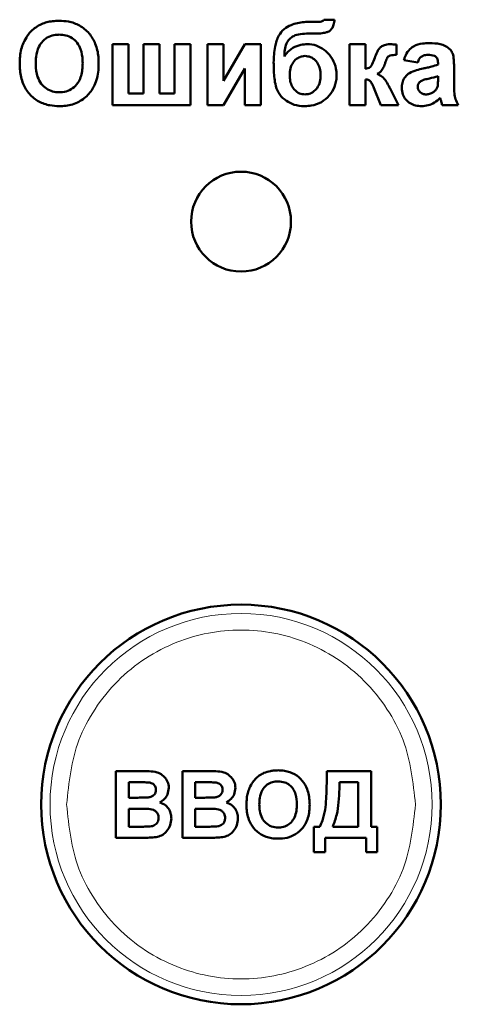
# Model space of a CAD drawing. Header units: millimetres. Extents: x 0 to 420, y 0 to 297.
# Tile 10 of 20: x 109 to 116, y 162 to 177. Entities that reach past the tile are written whole.
import ezdxf

# ---------------------------------------------------------------- set-up
doc = ezdxf.new("R2010")
doc.units = ezdxf.units.MM

msp = doc.modelspace()

# ---------------------------------------------------------------- linework, layer by layer
at = {"color": 7, "linetype": 'Continuous', "lineweight": 50}
for p, q in [((113.592, 177.048), (113.466, 177.048)), ((113.822, 177.08), (113.662, 177.08)), ((113.432, 176.871), (113.464, 176.871)), ((110.488, 176.711), (110.488, 175.798)), ((110.729, 176.711), (110.488, 176.711)), ((110.729, 175.974), (110.729, 176.711)), ((110.953, 176.711), (110.953, 175.974)), ((111.194, 176.711), (110.953, 176.711)), ((111.194, 175.974), (111.194, 176.711)), ((111.418, 176.711), (111.418, 175.974)), ((111.658, 176.711), (111.418, 176.711)), ((111.658, 175.798), (111.658, 176.711)), ((112.155, 176.711), (111.915, 176.711)), ((111.915, 176.711), (111.915, 175.798)), ((112.476, 176.711), (112.155, 176.16)), ((112.155, 176.16), (112.155, 176.711)), ((112.716, 176.711), (112.476, 176.711)), ((112.716, 175.798), (112.716, 176.711)), ((114.287, 176.711), (114.046, 176.711)), ((114.046, 176.711), (114.046, 175.798)), ((114.287, 176.343), (114.287, 176.711)), ((114.752, 176.551), (114.751, 176.707)), ((114.863, 176.471), (115.072, 176.439)), ((115.376, 176.429), (115.376, 176.407)), ((115.617, 176.096), (115.617, 176.377)), ((112.155, 175.798), (112.476, 176.349)), ((112.476, 176.349), (112.476, 175.798)), ((115.376, 176.23), (115.376, 176.185)), ((114.287, 175.798), (114.287, 176.182)), ((114.411, 176.058), (114.515, 175.798)), ((110.953, 175.974), (110.729, 175.974)), ((111.418, 175.974), (111.194, 175.974)), ((114.783, 175.798), (114.656, 176.045)), ((110.488, 175.798), (111.658, 175.798)), ((111.915, 175.798), (112.155, 175.798)), ((112.476, 175.798), (112.716, 175.798)), ((114.046, 175.798), (114.287, 175.798)), ((114.515, 175.798), (114.783, 175.798)), ((115.44, 175.798), (115.681, 175.798)), ((110.538, 164.798), (110.538, 165.798)), ((110.538, 165.798), (110.941, 165.798)), ((111.538, 164.798), (111.538, 165.798)), ((111.538, 165.798), (111.941, 165.798)), ((113.705, 165.692), (113.705, 165.798)), ((113.705, 165.798), (114.372, 165.798)), ((114.372, 165.798), (114.372, 164.964)), ((110.731, 165.631), (110.853, 165.631)), ((110.731, 165.4), (110.731, 165.631)), ((111.731, 165.631), (111.853, 165.631)), ((111.731, 165.4), (111.731, 165.631)), ((114.179, 165.631), (113.897, 165.631)), ((114.179, 164.964), (114.179, 165.631)), ((110.87, 165.4), (110.731, 165.4)), ((111.87, 165.4), (111.731, 165.4)), ((110.731, 165.234), (110.902, 165.234)), ((110.731, 164.964), (110.731, 165.234)), ((111.731, 165.234), (111.902, 165.234)), ((111.731, 164.964), (111.731, 165.234)), ((110.927, 164.964), (110.731, 164.964)), ((111.927, 164.964), (111.731, 164.964)), ((113.513, 164.58), (113.513, 164.964)), ((113.513, 164.964), (113.602, 164.964)), ((113.795, 164.964), (114.179, 164.964)), ((114.372, 164.964), (114.461, 164.964)), ((114.461, 164.964), (114.461, 164.58)), ((110.538, 164.798), (110.877, 164.798)), ((111.538, 164.798), (111.877, 164.798)), ((114.295, 164.798), (113.679, 164.798)), ((113.679, 164.798), (113.679, 164.58)), ((114.295, 164.58), (114.295, 164.798)), ((113.679, 164.58), (113.513, 164.58)), ((114.461, 164.58), (114.295, 164.58))]:
    msp.add_line(p, q, dxfattribs=at)
for centre, radius in [((112.418, 174.048), 0.75), ((112.418, 165.298), 3)]:
    msp.add_circle(centre, radius, dxfattribs=at)
at = {"color": 9, "linetype": 'Continuous', "lineweight": 18}
msp.add_circle((112.418, 165.298), 2.868, dxfattribs=at)
at = {"color": 7, "linetype": 'Continuous', "lineweight": 50}
for points, knots in [([(109.422, 177.015), (109.392, 176.999), (109.31, 176.957), (109.215, 176.858), (109.169, 176.77), (109.15, 176.733)], [0, 0, 0, 0, 0.251318, 0.689493, 1, 1, 1, 1]), ([(109.685, 177.064), (109.652, 177.063), (109.591, 177.06), (109.502, 177.044), (109.449, 177.025), (109.422, 177.015)], [0, 0, 0, 0, 0.371392, 0.682855, 1, 1, 1, 1]), ([(110.28, 176.421), (110.279, 176.454), (110.277, 176.555), (110.242, 176.715), (110.144, 176.882), (110, 176.999), (109.839, 177.057), (109.733, 177.062), (109.685, 177.064)], [0, 0, 0, 0, 0.101299, 0.305586, 0.491044, 0.676784, 0.856818, 1, 1, 1, 1]), ([(113.466, 177.048), (113.433, 177.047), (113.332, 177.045), (113.191, 177.018), (113.059, 176.943), (112.971, 176.829), (112.916, 176.655), (112.911, 176.517), (112.908, 176.437)], [0, 0, 0, 0, 0.104024, 0.313787, 0.441069, 0.569088, 0.751395, 1, 1, 1, 1]), ([(113.512, 176.871), (113.545, 176.871), (113.609, 176.872), (113.687, 176.885), (113.748, 176.906), (113.786, 176.948), (113.813, 177.007), (113.819, 177.054), (113.822, 177.08)], [0, 0, 0, 0, 0.232346, 0.439821, 0.553715, 0.669896, 0.820988, 1, 1, 1, 1]), ([(113.662, 177.08), (113.657, 177.073), (113.647, 177.06), (113.622, 177.049), (113.603, 177.048), (113.592, 177.048)], [0, 0, 0, 0, 0.291708, 0.588179, 1, 1, 1, 1]), ([(109.335, 176.423), (109.336, 176.457), (109.338, 176.541), (109.368, 176.661), (109.439, 176.764), (109.528, 176.828), (109.617, 176.853), (109.67, 176.855), (109.688, 176.855)], [0, 0, 0, 0, 0.158617, 0.400864, 0.573059, 0.745486, 0.912985, 1, 1, 1, 1]), ([(109.688, 176.855), (109.722, 176.853), (109.79, 176.849), (109.885, 176.807), (109.963, 176.735), (110.023, 176.62), (110.038, 176.512), (110.04, 176.441), (110.04, 176.427)], [0, 0, 0, 0, 0.160292, 0.321922, 0.490761, 0.657569, 0.933883, 1, 1, 1, 1]), ([(113.069, 176.525), (113.07, 176.559), (113.073, 176.626), (113.093, 176.718), (113.143, 176.791), (113.214, 176.844), (113.316, 176.868), (113.391, 176.87), (113.432, 176.871)], [0, 0, 0, 0, 0.170833, 0.342689, 0.477544, 0.612291, 0.788474, 1, 1, 1, 1]), ([(113.464, 176.871), (113.468, 176.871), (113.476, 176.871), (113.492, 176.871), (113.504, 176.871), (113.512, 176.871)], [0, 0, 0, 0, 0.250004, 0.500009, 1, 1, 1, 1]), ([(109.15, 176.733), (109.138, 176.702), (109.114, 176.635), (109.097, 176.528), (109.095, 176.453), (109.094, 176.415)], [0, 0, 0, 0, 0.3086966, 0.6516314, 1, 1, 1, 1]), ([(113.416, 176.711), (113.382, 176.71), (113.306, 176.706), (113.192, 176.664), (113.112, 176.593), (113.079, 176.542), (113.069, 176.525)], [0, 0, 0, 0, 0.242715, 0.554839, 0.860812, 1, 1, 1, 1]), ([(113.854, 176.248), (113.852, 176.282), (113.847, 176.365), (113.795, 176.493), (113.701, 176.607), (113.582, 176.687), (113.481, 176.709), (113.426, 176.711), (113.416, 176.711)], [0, 0, 0, 0, 0.1423, 0.354009, 0.573292, 0.764241, 0.955763, 1, 1, 1, 1]), ([(114.522, 176.674), (114.51, 176.663), (114.484, 176.639), (114.453, 176.581), (114.436, 176.535), (114.425, 176.506)], [0, 0, 0, 0, 0.2569865, 0.5281816, 1, 1, 1, 1]), ([(114.66, 176.711), (114.643, 176.711), (114.613, 176.709), (114.566, 176.699), (114.538, 176.683), (114.522, 176.674)], [0, 0, 0, 0, 0.345727, 0.621036, 1, 1, 1, 1]), ([(114.751, 176.707), (114.743, 176.707), (114.726, 176.708), (114.696, 176.71), (114.674, 176.711), (114.66, 176.711)], [0, 0, 0, 0, 0.273959, 0.547919, 1, 1, 1, 1]), ([(115.246, 176.727), (115.212, 176.726), (115.131, 176.724), (115.019, 176.695), (114.928, 176.617), (114.884, 176.54), (114.868, 176.487), (114.863, 176.471)], [0, 0, 0, 0, 0.199112, 0.484676, 0.670105, 0.89787, 1, 1, 1, 1]), ([(115.617, 176.377), (115.616, 176.41), (115.614, 176.477), (115.603, 176.568), (115.556, 176.641), (115.489, 176.688), (115.383, 176.724), (115.3, 176.726), (115.246, 176.727)], [0, 0, 0, 0, 0.166246, 0.33334, 0.447204, 0.586985, 0.732154, 1, 1, 1, 1]), ([(113.149, 176.247), (113.151, 176.281), (113.154, 176.348), (113.196, 176.441), (113.26, 176.503), (113.326, 176.531), (113.364, 176.534), (113.38, 176.535)], [0, 0, 0, 0, 0.244641, 0.491657, 0.720949, 0.885535, 1, 1, 1, 1]), ([(113.38, 176.535), (113.408, 176.532), (113.464, 176.526), (113.535, 176.474), (113.59, 176.397), (113.612, 176.315), (113.613, 176.262), (113.613, 176.246)], [0, 0, 0, 0, 0.199338, 0.400664, 0.61964, 0.881803, 1, 1, 1, 1]), ([(114.425, 176.506), (114.414, 176.475), (114.398, 176.431), (114.371, 176.378), (114.34, 176.355), (114.312, 176.346), (114.292, 176.343), (114.287, 176.343)], [0, 0, 0, 0, 0.432635, 0.616007, 0.747523, 0.923299, 1, 1, 1, 1]), ([(114.58, 176.421), (114.585, 176.437), (114.594, 176.464), (114.61, 176.501), (114.623, 176.523), (114.633, 176.532), (114.635, 176.533)], [0, 0, 0, 0, 0.396996, 0.692239, 0.950594, 1, 1, 1, 1]), ([(114.635, 176.533), (114.642, 176.536), (114.664, 176.547), (114.705, 176.55), (114.736, 176.551), (114.752, 176.551)], [0, 0, 0, 0, 0.210676, 0.601608, 1, 1, 1, 1]), ([(115.072, 176.439), (115.079, 176.458), (115.091, 176.49), (115.123, 176.526), (115.166, 176.548), (115.2, 176.55), (115.222, 176.551)], [0, 0, 0, 0, 0.305481, 0.497369, 0.690436, 1, 1, 1, 1]), ([(115.222, 176.551), (115.256, 176.55), (115.3, 176.55), (115.346, 176.524), (115.364, 176.499), (115.375, 176.467), (115.376, 176.442), (115.376, 176.429)], [0, 0, 0, 0, 0.440912, 0.55994, 0.679608, 0.835696, 1, 1, 1, 1]), ([(109.094, 176.415), (109.095, 176.382), (109.098, 176.281), (109.134, 176.122), (109.233, 175.958), (109.377, 175.844), (109.536, 175.789), (109.642, 175.784), (109.689, 175.782)], [0, 0, 0, 0, 0.102074, 0.307977, 0.492555, 0.677222, 0.856714, 1, 1, 1, 1]), ([(109.688, 175.99), (109.655, 175.992), (109.587, 175.997), (109.492, 176.042), (109.411, 176.117), (109.349, 176.241), (109.336, 176.349), (109.335, 176.416), (109.335, 176.423)], [0, 0, 0, 0, 0.15971, 0.320429, 0.491074, 0.67705, 0.96629, 1, 1, 1, 1]), ([(110.04, 176.427), (110.039, 176.394), (110.036, 176.3), (110.001, 176.169), (109.914, 176.064), (109.82, 176.007), (109.74, 175.991), (109.697, 175.99), (109.688, 175.99)], [0, 0, 0, 0, 0.15859, 0.447239, 0.620381, 0.793575, 0.961295, 1, 1, 1, 1]), ([(109.689, 175.782), (109.722, 175.783), (109.823, 175.786), (109.986, 175.835), (110.14, 175.957), (110.246, 176.134), (110.278, 176.296), (110.28, 176.398), (110.28, 176.421)], [0, 0, 0, 0, 0.101986, 0.308793, 0.506227, 0.687491, 0.931082, 1, 1, 1, 1]), ([(112.908, 176.437), (112.909, 176.404), (112.91, 176.296), (112.92, 176.142), (112.974, 175.981), (113.066, 175.877), (113.187, 175.808), (113.293, 175.783), (113.358, 175.782), (113.374, 175.782)], [0, 0, 0, 0, 0.1084378, 0.3491966, 0.5003929, 0.652655, 0.7897876, 0.9461055, 1, 1, 1, 1]), ([(114.463, 176.266), (114.478, 176.274), (114.514, 176.293), (114.553, 176.349), (114.57, 176.396), (114.58, 176.421)], [0, 0, 0, 0, 0.25365, 0.595085, 1, 1, 1, 1]), ([(115.376, 176.407), (115.345, 176.396), (115.292, 176.377), (115.216, 176.36), (115.173, 176.351), (115.151, 176.347)], [0, 0, 0, 0, 0.429681, 0.71467, 1, 1, 1, 1]), ([(113.377, 175.958), (113.35, 175.961), (113.294, 175.967), (113.228, 176.015), (113.181, 176.08), (113.153, 176.159), (113.15, 176.217), (113.149, 176.247)], [0, 0, 0, 0, 0.199565, 0.400322, 0.576132, 0.780174, 1, 1, 1, 1]), ([(113.374, 175.782), (113.407, 175.783), (113.494, 175.787), (113.628, 175.834), (113.747, 175.936), (113.83, 176.069), (113.852, 176.18), (113.854, 176.24), (113.854, 176.248)], [0, 0, 0, 0, 0.134378, 0.349496, 0.553521, 0.758171, 0.967177, 1, 1, 1, 1]), ([(113.613, 176.246), (113.612, 176.212), (113.608, 176.145), (113.567, 176.057), (113.509, 175.996), (113.444, 175.963), (113.4, 175.96), (113.377, 175.958)], [0, 0, 0, 0, 0.242101, 0.486689, 0.67857, 0.840063, 1, 1, 1, 1]), ([(114.647, 176.063), (114.632, 176.093), (114.603, 176.153), (114.543, 176.23), (114.488, 176.255), (114.463, 176.266)], [0, 0, 0, 0, 0.356084, 0.714869, 1, 1, 1, 1]), ([(115.151, 176.347), (115.118, 176.339), (115.048, 176.324), (114.953, 176.289), (114.882, 176.226), (114.843, 176.153), (114.833, 176.093), (114.832, 176.06), (114.831, 176.055)], [0, 0, 0, 0, 0.2096737, 0.4561099, 0.6243303, 0.7922966, 0.9684519, 1, 1, 1, 1]), ([(115.116, 176.156), (115.135, 176.165), (115.177, 176.183), (115.267, 176.2), (115.333, 176.219), (115.376, 176.23)], [0, 0, 0, 0, 0.234051, 0.508172, 1, 1, 1, 1]), ([(114.287, 176.182), (114.304, 176.181), (114.331, 176.18), (114.369, 176.151), (114.39, 176.108), (114.404, 176.074), (114.411, 176.058)], [0, 0, 0, 0, 0.265504, 0.413972, 0.72829, 1, 1, 1, 1]), ([(114.656, 176.045), (114.655, 176.047), (114.653, 176.05), (114.65, 176.056), (114.648, 176.06), (114.647, 176.063)], [0, 0, 0, 0, 0.250043, 0.500094, 1, 1, 1, 1]), ([(114.831, 176.055), (114.834, 176.021), (114.84, 175.958), (114.888, 175.878), (114.954, 175.82), (115.039, 175.787), (115.099, 175.783), (115.13, 175.782)], [0, 0, 0, 0, 0.2223187, 0.4118036, 0.6010088, 0.7959372, 1, 1, 1, 1]), ([(115.072, 176.076), (115.073, 176.087), (115.075, 176.111), (115.094, 176.138), (115.11, 176.151), (115.116, 176.156)], [0, 0, 0, 0, 0.370992, 0.746266, 1, 1, 1, 1]), ([(115.197, 175.958), (115.18, 175.959), (115.15, 175.962), (115.112, 175.986), (115.086, 176.015), (115.073, 176.047), (115.072, 176.067), (115.072, 176.076)], [0, 0, 0, 0, 0.263878, 0.473917, 0.683179, 0.866416, 1, 1, 1, 1]), ([(115.368, 176.074), (115.365, 176.066), (115.359, 176.051), (115.343, 176.024), (115.325, 176.009), (115.314, 175.999)], [0, 0, 0, 0, 0.2660839, 0.514485, 1, 1, 1, 1]), ([(115.376, 176.185), (115.376, 176.168), (115.376, 176.142), (115.374, 176.104), (115.37, 176.084), (115.368, 176.074)], [0, 0, 0, 0, 0.447478, 0.722712, 1, 1, 1, 1]), ([(115.681, 175.798), (115.665, 175.827), (115.637, 175.882), (115.617, 175.984), (115.617, 176.054), (115.617, 176.096)], [0, 0, 0, 0, 0.323762, 0.59123, 1, 1, 1, 1]), ([(115.314, 175.999), (115.302, 175.991), (115.281, 175.977), (115.242, 175.962), (115.214, 175.959), (115.197, 175.958)], [0, 0, 0, 0, 0.335472, 0.604358, 1, 1, 1, 1]), ([(115.13, 175.782), (115.164, 175.784), (115.231, 175.789), (115.328, 175.833), (115.381, 175.88), (115.409, 175.905)], [0, 0, 0, 0, 0.321929, 0.645532, 1, 1, 1, 1]), ([(115.409, 175.905), (115.41, 175.902), (115.412, 175.897), (115.414, 175.887), (115.416, 175.879), (115.418, 175.874)], [0, 0, 0, 0, 0.250122, 0.500258, 1, 1, 1, 1]), ([(115.418, 175.874), (115.42, 175.866), (115.424, 175.849), (115.432, 175.824), (115.437, 175.806), (115.44, 175.798)], [0, 0, 0, 0, 0.312676, 0.656202, 1, 1, 1, 1]), ([(110.941, 165.798), (110.974, 165.797), (111.047, 165.797), (111.15, 165.788), (111.239, 165.743), (111.298, 165.678), (111.33, 165.609), (111.332, 165.563), (111.333, 165.546)], [0, 0, 0, 0, 0.189374, 0.415534, 0.57816, 0.740903, 0.90565, 1, 1, 1, 1]), ([(111.941, 165.798), (111.974, 165.797), (112.047, 165.797), (112.15, 165.788), (112.239, 165.743), (112.298, 165.678), (112.33, 165.609), (112.332, 165.563), (112.333, 165.546)], [0, 0, 0, 0, 0.189374, 0.415534, 0.57816, 0.740903, 0.90565, 1, 1, 1, 1]), ([(112.545, 165.546), (112.56, 165.576), (112.6, 165.652), (112.678, 165.73), (112.744, 165.762), (112.762, 165.771)], [0, 0, 0, 0, 0.314278, 0.810471, 1, 1, 1, 1]), ([(112.762, 165.771), (112.794, 165.782), (112.844, 165.8), (112.915, 165.809), (112.954, 165.81), (112.973, 165.811)], [0, 0, 0, 0, 0.4659455, 0.7316759, 1, 1, 1, 1]), ([(112.973, 165.811), (113.006, 165.809), (113.092, 165.806), (113.225, 165.76), (113.343, 165.661), (113.425, 165.517), (113.447, 165.39), (113.448, 165.311), (113.449, 165.296)], [0, 0, 0, 0, 0.126835, 0.326225, 0.51912, 0.6994, 0.944414, 1, 1, 1, 1]), ([(110.853, 165.631), (110.869, 165.631), (110.903, 165.631), (110.963, 165.631), (111.007, 165.629), (111.034, 165.628)], [0, 0, 0, 0, 0.275415, 0.550828, 1, 1, 1, 1]), ([(111.034, 165.628), (111.051, 165.625), (111.078, 165.62), (111.111, 165.598), (111.131, 165.572), (111.14, 165.543), (111.141, 165.525), (111.141, 165.517)], [0, 0, 0, 0, 0.294971, 0.486764, 0.679036, 0.861474, 1, 1, 1, 1]), ([(111.853, 165.631), (111.869, 165.631), (111.903, 165.631), (111.963, 165.631), (112.007, 165.629), (112.034, 165.628)], [0, 0, 0, 0, 0.275415, 0.550828, 1, 1, 1, 1]), ([(112.034, 165.628), (112.051, 165.625), (112.078, 165.62), (112.111, 165.598), (112.131, 165.572), (112.14, 165.543), (112.141, 165.525), (112.141, 165.517)], [0, 0, 0, 0, 0.294971, 0.486764, 0.679036, 0.861474, 1, 1, 1, 1]), ([(112.692, 165.298), (112.693, 165.332), (112.696, 165.407), (112.727, 165.509), (112.792, 165.586), (112.867, 165.631), (112.932, 165.643), (112.968, 165.644), (112.975, 165.644)], [0, 0, 0, 0, 0.198524, 0.446406, 0.616149, 0.785789, 0.95492, 1, 1, 1, 1]), ([(112.975, 165.644), (113.009, 165.641), (113.07, 165.637), (113.15, 165.593), (113.207, 165.531), (113.25, 165.432), (113.254, 165.352), (113.256, 165.301)], [0, 0, 0, 0, 0.201187, 0.364397, 0.527295, 0.696981, 1, 1, 1, 1]), ([(113.602, 164.964), (113.616, 164.995), (113.673, 165.127), (113.701, 165.376), (113.704, 165.589), (113.705, 165.692)], [0, 0, 0, 0, 0.1353944, 0.5820021, 1, 1, 1, 1]), ([(113.897, 165.631), (113.897, 165.598), (113.896, 165.498), (113.886, 165.336), (113.862, 165.143), (113.817, 165.024), (113.795, 164.964)], [0, 0, 0, 0, 0.14728, 0.441998, 0.71782, 1, 1, 1, 1]), ([(111.141, 165.517), (111.14, 165.503), (111.138, 165.478), (111.118, 165.446), (111.09, 165.422), (111.057, 165.409), (111.033, 165.405), (111.024, 165.404)], [0, 0, 0, 0, 0.234086, 0.417313, 0.600201, 0.849825, 1, 1, 1, 1]), ([(111.333, 165.546), (111.329, 165.512), (111.322, 165.452), (111.271, 165.374), (111.223, 165.344), (111.198, 165.329)], [0, 0, 0, 0, 0.375945, 0.675759, 1, 1, 1, 1]), ([(112.141, 165.517), (112.14, 165.503), (112.138, 165.478), (112.118, 165.446), (112.09, 165.422), (112.057, 165.409), (112.033, 165.405), (112.024, 165.404)], [0, 0, 0, 0, 0.234086, 0.417313, 0.6002006, 0.8498254, 1, 1, 1, 1]), ([(112.333, 165.546), (112.329, 165.512), (112.322, 165.452), (112.271, 165.374), (112.223, 165.344), (112.198, 165.329)], [0, 0, 0, 0, 0.375945, 0.675759, 1, 1, 1, 1]), ([(112.5, 165.292), (112.501, 165.325), (112.502, 165.385), (112.517, 165.471), (112.535, 165.521), (112.545, 165.546)], [0, 0, 0, 0, 0.385504, 0.689688, 1, 1, 1, 1]), ([(111.024, 165.404), (111.007, 165.403), (110.973, 165.401), (110.922, 165.4), (110.887, 165.4), (110.87, 165.4)], [0, 0, 0, 0, 0.324791, 0.662356, 1, 1, 1, 1]), ([(111.198, 165.329), (111.229, 165.316), (111.286, 165.292), (111.341, 165.223), (111.368, 165.154), (111.371, 165.108), (111.372, 165.088)], [0, 0, 0, 0, 0.317658, 0.563712, 0.809393, 1, 1, 1, 1]), ([(112.024, 165.404), (112.007, 165.403), (111.973, 165.401), (111.922, 165.4), (111.887, 165.4), (111.87, 165.4)], [0, 0, 0, 0, 0.324791, 0.662356, 1, 1, 1, 1]), ([(112.198, 165.329), (112.229, 165.316), (112.286, 165.292), (112.341, 165.223), (112.368, 165.154), (112.371, 165.108), (112.372, 165.088)], [0, 0, 0, 0, 0.3176582, 0.5637118, 0.8093926, 1, 1, 1, 1]), ([(112.976, 164.785), (112.942, 164.786), (112.855, 164.79), (112.72, 164.836), (112.601, 164.937), (112.521, 165.083), (112.501, 165.206), (112.5, 165.281), (112.5, 165.292)], [0, 0, 0, 0, 0.127808, 0.335199, 0.531853, 0.711396, 0.95982, 1, 1, 1, 1]), ([(112.975, 164.952), (112.941, 164.955), (112.873, 164.961), (112.789, 165.015), (112.726, 165.096), (112.696, 165.194), (112.693, 165.266), (112.692, 165.298)], [0, 0, 0, 0, 0.200704, 0.403479, 0.575737, 0.804839, 1, 1, 1, 1]), ([(113.256, 165.301), (113.255, 165.268), (113.253, 165.201), (113.226, 165.105), (113.173, 165.026), (113.098, 164.972), (113.028, 164.953), (112.987, 164.952), (112.975, 164.952)], [0, 0, 0, 0, 0.198222, 0.397727, 0.577228, 0.756827, 0.930756, 1, 1, 1, 1]), ([(113.449, 165.296), (113.447, 165.263), (113.444, 165.164), (113.402, 165.019), (113.301, 164.89), (113.179, 164.814), (113.065, 164.787), (112.997, 164.786), (112.976, 164.785)], [0, 0, 0, 0, 0.12748, 0.377846, 0.559738, 0.741985, 0.917467, 1, 1, 1, 1]), ([(110.902, 165.234), (110.935, 165.233), (111.002, 165.232), (111.084, 165.227), (111.139, 165.196), (111.165, 165.164), (111.178, 165.129), (111.179, 165.106), (111.179, 165.096)], [0, 0, 0, 0, 0.284175, 0.56983, 0.687917, 0.806892, 0.915618, 1, 1, 1, 1]), ([(111.902, 165.234), (111.935, 165.233), (112.002, 165.232), (112.084, 165.227), (112.139, 165.196), (112.165, 165.164), (112.178, 165.129), (112.179, 165.106), (112.179, 165.096)], [0, 0, 0, 0, 0.2841752, 0.56983, 0.6879167, 0.8068924, 0.9156181, 1, 1, 1, 1]), ([(111.073, 164.971), (111.056, 164.969), (111.023, 164.965), (110.975, 164.965), (110.943, 164.964), (110.927, 164.964)], [0, 0, 0, 0, 0.343631, 0.67172, 1, 1, 1, 1]), ([(111.179, 165.096), (111.178, 165.079), (111.176, 165.05), (111.154, 165.013), (111.125, 164.988), (111.096, 164.975), (111.078, 164.972), (111.073, 164.971)], [0, 0, 0, 0, 0.279357, 0.486863, 0.694108, 0.91138, 1, 1, 1, 1]), ([(111.372, 165.088), (111.368, 165.054), (111.361, 164.986), (111.312, 164.901), (111.245, 164.84), (111.177, 164.813), (111.134, 164.807), (111.119, 164.805)], [0, 0, 0, 0, 0.242787, 0.486312, 0.687547, 0.888904, 1, 1, 1, 1]), ([(112.073, 164.971), (112.056, 164.969), (112.023, 164.965), (111.975, 164.965), (111.943, 164.964), (111.927, 164.964)], [0, 0, 0, 0, 0.343631, 0.67172, 1, 1, 1, 1]), ([(112.179, 165.096), (112.178, 165.079), (112.176, 165.05), (112.154, 165.013), (112.125, 164.988), (112.096, 164.975), (112.078, 164.972), (112.073, 164.971)], [0, 0, 0, 0, 0.279357, 0.486863, 0.694108, 0.91138, 1, 1, 1, 1]), ([(112.372, 165.088), (112.368, 165.054), (112.361, 164.986), (112.312, 164.901), (112.245, 164.84), (112.177, 164.813), (112.134, 164.807), (112.119, 164.805)], [0, 0, 0, 0, 0.2427873, 0.4863118, 0.6875466, 0.8889041, 1, 1, 1, 1]), ([(111.119, 164.805), (111.086, 164.803), (111.029, 164.799), (110.948, 164.798), (110.901, 164.798), (110.877, 164.798)], [0, 0, 0, 0, 0.412609, 0.706293, 1, 1, 1, 1]), ([(112.119, 164.805), (112.086, 164.803), (112.029, 164.799), (111.948, 164.798), (111.901, 164.798), (111.877, 164.798)], [0, 0, 0, 0, 0.412609, 0.706293, 1, 1, 1, 1])]:
    msp.add_open_spline(points, degree=3, knots=knots, dxfattribs=at)
at = {"color": 9, "linetype": 'Continuous', "lineweight": 18}
for points in [[(109.799, 165.298), (109.834, 165.627), (109.888, 166.134), (110.215, 166.744), (110.553, 167.163), (110.972, 167.503), (111.582, 167.819), (112.418, 167.98), (113.254, 167.819), (113.864, 167.503), (114.283, 167.163), (114.621, 166.744), (114.948, 166.134), (115.002, 165.627), (115.037, 165.298)], [(115.037, 165.298), (115.002, 164.968), (114.948, 164.462), (114.621, 163.852), (114.283, 163.433), (113.864, 163.093), (113.254, 162.776), (112.418, 162.616), (111.582, 162.776), (110.972, 163.093), (110.553, 163.433), (110.215, 163.852), (109.888, 164.462), (109.834, 164.968), (109.799, 165.298)]]:
    msp.add_open_spline(points, degree=3, knots=[0, 0, 0, 0, 0.119728, 0.18418, 0.25, 0.31582, 0.380272, 0.5, 0.619728, 0.68418, 0.75, 0.81582, 0.880272, 1, 1, 1, 1], dxfattribs=at)

doc.saveas('drawing.dxf')
